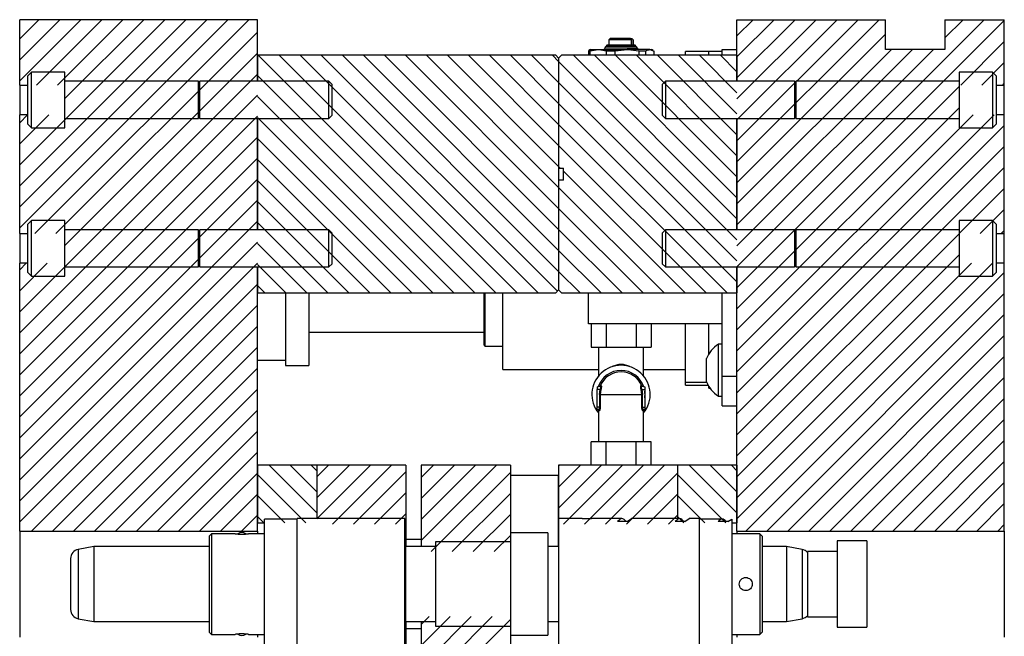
# Model space of a CAD drawing. Header units: inches. Extents: x 1880 to 2363, y -453 to -54.
# Tile 189 of 256: x 1968.11 to 1976.4, y -418.42 to -413.24. Entities that reach past the tile are written whole.
import ezdxf

# ---------------------------------------------------------------- set-up
doc = ezdxf.new("R2010")
doc.units = ezdxf.units.IN
doc.header["$LTSCALE"] = 0.5
doc.header["$MEASUREMENT"] = 0
doc.layers.add('SID-M-F', color=202, linetype='Continuous')
doc.layers.add('SID-M-S', color=105, linetype='Continuous')

msp = doc.modelspace()

# ---------------------------------------------------------------- linework, layer by layer
at = {"layer": 'SID-M-F', "linetype": 'Continuous'}
for p, q in [((1968.11348, -413.39538), (1968.27369, -413.23517)), ((1968.11348, -413.57215), (1968.45047, -413.23517)), ((1968.11348, -413.74893), (1968.62725, -413.23517)), ((1968.11348, -414.45604), (1969.33435, -413.23517)), ((1968.11348, -414.63281), (1969.51113, -413.23517)), ((1968.11348, -414.80959), (1969.68791, -413.23517)), ((1968.11348, -414.98637), (1969.86468, -413.23517)), ((1968.24169, -415.03494), (1970.04146, -413.23517)), ((1968.25425, -413.78494), (1968.80402, -413.23517)), ((1968.43103, -413.78494), (1968.9808, -413.23517)), ((1968.49348, -413.89926), (1969.15758, -413.23517)), ((1974.14848, -413.37079), (1974.2841, -413.23517)), ((1974.14848, -413.54756), (1974.46088, -413.23517)), ((1974.14848, -413.72434), (1974.63765, -413.23517)), ((1974.14848, -413.90112), (1974.81443, -413.23517)), ((1974.14848, -414.07789), (1974.99121, -413.23517)), ((1974.14848, -414.25467), (1975.16798, -413.23517)), ((1974.14848, -414.43145), (1975.34476, -413.23517)), ((1974.14848, -415.31533), (1976.22864, -413.23517)), ((1974.14848, -415.49211), (1976.39848, -413.24211)), ((1975.89848, -413.38855), (1976.05187, -413.23517)), ((1968.41846, -415.03494), (1970.11348, -413.33992)), ((1974.14848, -414.60822), (1975.39848, -413.35822)), ((1976.03242, -413.78494), (1976.39848, -413.41888)), ((1974.14848, -414.785), (1975.44831, -413.48517)), ((1974.14848, -414.96178), (1975.62509, -413.48517)), ((1974.14848, -415.13855), (1975.80187, -413.48517)), ((1968.49348, -415.1367), (1970.11348, -413.5167)), ((1972.12128, -415.53517), (1970.12128, -413.53517)), ((1972.29806, -415.53517), (1970.29806, -413.53517)), ((1972.47484, -415.53517), (1970.47484, -413.53517)), ((1972.63755, -415.5211), (1970.65161, -413.53517)), ((1972.64848, -415.35526), (1970.82839, -413.53517)), ((1972.64848, -415.17849), (1971.00517, -413.53517)), ((1972.64848, -415.00171), (1971.18194, -413.53517)), ((1972.64848, -414.82493), (1971.35872, -413.53517)), ((1972.64848, -414.64816), (1971.5355, -413.53517)), ((1972.64848, -414.47138), (1971.71227, -413.53517)), ((1972.64848, -414.2946), (1971.88905, -413.53517)), ((1972.64848, -414.11783), (1972.06583, -413.53517)), ((1972.64848, -413.94105), (1972.2426, -413.53517)), ((1972.64848, -413.76427), (1972.41938, -413.53517)), ((1972.64848, -413.5875), (1972.59616, -413.53517)), ((1974.14848, -414.91072), (1972.77293, -413.53517)), ((1974.14848, -414.73394), (1972.94971, -413.53517)), ((1974.14848, -414.55716), (1973.12649, -413.53517)), ((1974.14848, -414.38039), (1973.30326, -413.53517)), ((1974.14848, -414.20361), (1973.48004, -413.53517)), ((1974.14848, -414.02683), (1973.65682, -413.53517)), ((1974.14848, -413.85006), (1973.83359, -413.53517)), ((1974.14848, -413.67328), (1974.01037, -413.53517)), ((1974.14848, -415.0875), (1972.64848, -413.5875)), ((1976.2092, -413.78494), (1976.39848, -413.59566)), ((1968.11348, -415.69347), (1970.11348, -413.69347)), ((1971.94451, -415.53517), (1970.11348, -413.70415)), ((1974.14848, -415.26427), (1972.64848, -413.76427)), ((1974.14848, -415.66888), (1976.01848, -413.79888)), ((1976.38598, -413.78494), (1976.39848, -413.77244)), ((1968.11348, -415.87025), (1970.11348, -413.87025)), ((1971.76773, -415.53517), (1970.11348, -413.88092)), ((1974.14848, -415.44105), (1972.64848, -413.94105)), ((1974.14848, -415.84566), (1976.01848, -413.97566)), ((1968.11348, -414.10248), (1968.18058, -414.03539)), ((1968.11348, -414.27926), (1968.35735, -414.03539)), ((1968.11348, -416.04703), (1970.11348, -414.04703)), ((1971.59095, -415.53517), (1970.11348, -414.0577)), ((1974.14848, -416.02244), (1976.13553, -414.03539)), ((1974.14848, -416.19921), (1976.3123, -414.03539)), ((1974.06583, -415.53517), (1972.64848, -414.11783)), ((1974.14848, -416.37599), (1976.39848, -414.12599)), ((1968.11348, -416.2238), (1970.11348, -414.2238)), ((1971.41418, -415.53517), (1970.11348, -414.23448)), ((1973.88905, -415.53517), (1972.64848, -414.2946)), ((1974.14848, -416.55277), (1976.39848, -414.30277)), ((1968.11348, -416.40058), (1970.11348, -414.40058)), ((1971.2374, -415.53517), (1970.11348, -414.41125)), ((1972.66227, -414.48517), (1972.64848, -414.47138)), ((1974.14848, -416.72954), (1976.39848, -414.47954)), ((1968.11348, -416.57736), (1970.11348, -414.57736)), ((1973.71227, -415.53517), (1972.68848, -414.51138)), ((1971.06062, -415.53517), (1970.11348, -414.58803)), ((1973.5355, -415.53517), (1972.64848, -414.64816)), ((1976.01986, -415.03494), (1976.39848, -414.65632)), ((1968.11348, -416.75413), (1970.11348, -414.75413)), ((1970.88385, -415.53517), (1970.11348, -414.76481)), ((1973.35872, -415.53517), (1972.64848, -414.82493)), ((1976.19664, -415.03494), (1976.39848, -414.8331)), ((1968.11348, -416.93091), (1970.11348, -414.93091)), ((1970.70707, -415.53517), (1970.11348, -414.94158)), ((1973.18194, -415.53517), (1972.64848, -415.00171)), ((1974.14848, -416.90632), (1976.01848, -415.03632)), ((1976.37341, -415.03494), (1976.39848, -415.00987)), ((1968.11348, -417.10769), (1970.11348, -415.10769)), ((1970.53029, -415.53517), (1970.11348, -415.11836)), ((1973.00517, -415.53517), (1972.64848, -415.17849)), ((1974.14848, -417.0831), (1976.01848, -415.2131)), ((1968.11348, -417.28446), (1970.11348, -415.28446)), ((1968.11348, -415.33992), (1968.16801, -415.28539)), ((1968.11348, -415.5167), (1968.34479, -415.28539)), ((1970.35352, -415.53517), (1970.11348, -415.29514)), ((1974.14848, -417.25987), (1976.12296, -415.28539)), ((1974.14848, -417.43665), (1976.29974, -415.28539)), ((1972.82839, -415.53517), (1972.64848, -415.35526)), ((1974.22326, -417.53865), (1976.39848, -415.36343)), ((1968.11348, -417.46124), (1970.11348, -415.46124)), ((1970.17674, -415.53517), (1970.11348, -415.47191)), ((1974.40003, -417.53865), (1976.39848, -415.5402)), ((1968.21285, -417.53865), (1970.11348, -415.63802)), ((1974.57681, -417.53865), (1976.39848, -415.71698)), ((1968.38963, -417.53865), (1970.11348, -415.8148)), ((1974.75359, -417.53865), (1976.39848, -415.89376)), ((1968.5664, -417.53865), (1970.11348, -415.99157)), ((1974.93036, -417.53865), (1976.39848, -416.07053)), ((1968.74318, -417.53865), (1970.11348, -416.16835)), ((1975.10714, -417.53865), (1976.39848, -416.24731)), ((1968.91996, -417.53865), (1970.11348, -416.34513)), ((1975.28392, -417.53865), (1976.39848, -416.42409)), ((1969.09673, -417.53865), (1970.11348, -416.5219)), ((1975.46069, -417.53865), (1976.39848, -416.60086)), ((1969.27351, -417.53865), (1970.11348, -416.69868)), ((1975.63747, -417.53865), (1976.39848, -416.77764)), ((1969.45029, -417.53865), (1970.11348, -416.87546)), ((1975.81425, -417.53865), (1976.39848, -416.95442)), ((1969.62706, -417.53865), (1970.11348, -417.05223)), ((1970.52021, -417.46963), (1970.11348, -417.0629)), ((1970.61348, -417.38613), (1970.21253, -416.98517)), ((1970.61348, -417.20935), (1970.3893, -416.98517)), ((1970.61348, -417.03257), (1970.56608, -416.98517)), ((1970.61348, -417.08256), (1970.71088, -416.98517)), ((1970.61348, -417.25934), (1970.88765, -416.98517)), ((1970.61348, -417.43612), (1971.06443, -416.98517)), ((1970.74437, -417.482), (1971.24121, -416.98517)), ((1970.92115, -417.482), (1971.36348, -417.03967)), ((1971.49199, -417.08794), (1971.59476, -416.98517)), ((1971.49199, -417.26472), (1971.77154, -416.98517)), ((1971.49199, -417.44149), (1971.94831, -416.98517)), ((1971.49199, -417.61827), (1972.12509, -416.98517)), ((1971.57559, -417.71144), (1972.24199, -417.04505)), ((1972.64848, -416.99211), (1972.65542, -416.98517)), ((1972.64848, -417.16888), (1972.8322, -416.98517)), ((1972.64848, -417.34566), (1973.00897, -416.98517)), ((1972.68892, -417.482), (1973.18575, -416.98517)), ((1972.86569, -417.482), (1973.36253, -416.98517)), ((1973.04247, -417.482), (1973.53931, -416.98517)), ((1973.21925, -417.482), (1973.64848, -417.05277)), ((1974.05574, -417.46963), (1973.64848, -417.06237)), ((1974.14848, -417.38559), (1973.74806, -416.98517)), ((1974.14848, -417.20882), (1973.92484, -416.98517)), ((1974.14848, -417.03204), (1974.10161, -416.98517)), ((1975.99102, -417.53865), (1976.39848, -417.13119)), ((1969.80384, -417.53865), (1970.11348, -417.22901)), ((1971.09793, -417.482), (1971.36348, -417.21645)), ((1971.75237, -417.71144), (1972.24199, -417.22182)), ((1973.39602, -417.482), (1973.64848, -417.22954)), ((1970.34343, -417.46963), (1970.11348, -417.23968)), ((1973.87897, -417.46963), (1973.64848, -417.23915)), ((1976.1678, -417.53865), (1976.39848, -417.30797)), ((1971.2747, -417.482), (1971.36348, -417.39322)), ((1969.98062, -417.53865), (1970.11348, -417.40579)), ((1970.16666, -417.46963), (1970.11348, -417.41646)), ((1971.92915, -417.71144), (1972.24199, -417.3986)), ((1973.5728, -417.482), (1973.64848, -417.40632)), ((1973.70219, -417.46963), (1973.64848, -417.41592)), ((1976.34458, -417.53865), (1976.39848, -417.48475)), ((1972.10592, -417.71144), (1972.24199, -417.57538)), ((1971.49199, -418.32538), (1971.55847, -418.25889)), ((1971.49199, -418.50216), (1971.73525, -418.25889)), ((1971.49199, -418.67893), (1971.91203, -418.25889)), ((1971.64426, -418.70344), (1972.0888, -418.25889)), ((1971.77199, -418.75249), (1972.24199, -418.28249))]:
    msp.add_line(p, q, dxfattribs=at)
at = {"layer": 'SID-M-S'}
for p, q in [((1968.11348, -413.78494), (1968.11348, -413.23517)), ((1970.11348, -413.23517), (1968.11348, -413.23517)), ((1970.11348, -413.75392), (1970.11348, -413.23517)), ((1974.14848, -413.23517), (1975.39848, -413.23517)), ((1974.14848, -413.75392), (1974.14848, -413.23517)), ((1975.39848, -413.48517), (1975.39848, -413.23517)), ((1975.89848, -413.23517), (1975.89848, -413.48517)), ((1975.89848, -413.23517), (1976.39848, -413.23517)), ((1976.39848, -413.78494), (1976.39848, -413.23517)), ((1973.08293, -413.39278), (1973.07112, -413.40459)), ((1973.07112, -413.40459), (1973.07112, -413.44938)), ((1973.26243, -413.40459), (1973.07112, -413.40459)), ((1973.251, -413.39278), (1973.08293, -413.39278)), ((1973.251, -413.39278), (1973.26354, -413.39278)), ((1973.26243, -413.44898), (1973.26243, -413.40459)), ((1973.26404, -413.39278), (1973.26354, -413.39278)), ((1973.27585, -413.40459), (1973.26404, -413.39278)), ((1973.27497, -413.40459), (1973.27497, -413.44898)), ((1973.27585, -413.40459), (1973.27497, -413.40459)), ((1973.27585, -413.44938), (1973.27585, -413.40459)), ((1972.90394, -413.49574), (1972.89833, -413.49845)), ((1972.89833, -413.49845), (1972.91393, -413.49845)), ((1972.89833, -413.49845), (1972.89833, -413.53517)), ((1972.91758, -413.48708), (1972.90352, -413.4952)), ((1972.91393, -413.49845), (1972.98161, -413.48708)), ((1972.91393, -413.53517), (1972.91393, -413.49845)), ((1972.91758, -413.48708), (1972.98161, -413.48708)), ((1972.98161, -413.48708), (1973.22418, -413.48708)), ((1973.30933, -413.47446), (1973.03764, -413.47446)), ((1973.05461, -413.45053), (1973.04544, -413.45956)), ((1973.30152, -413.45956), (1973.04544, -413.45956)), ((1973.04929, -413.49845), (1973.12393, -413.49845)), ((1973.04929, -413.49845), (1973.04929, -413.53517)), ((1973.29236, -413.45053), (1973.05461, -413.45053)), ((1973.28957, -413.44938), (1973.05739, -413.44938)), ((1973.12393, -413.49845), (1973.22418, -413.48708)), ((1973.12393, -413.53517), (1973.12393, -413.49845)), ((1973.41606, -413.48708), (1973.22418, -413.48708)), ((1973.27497, -413.44898), (1973.26243, -413.44898)), ((1973.30152, -413.45956), (1973.29236, -413.45053)), ((1973.32444, -413.49845), (1973.32444, -413.53517)), ((1973.32444, -413.49845), (1973.38348, -413.49845)), ((1973.38348, -413.53517), (1973.38348, -413.49845)), ((1973.41606, -413.48708), (1973.44306, -413.4965)), ((1973.41606, -413.48708), (1973.42939, -413.48708)), ((1973.44345, -413.4952), (1973.42939, -413.48708)), ((1973.44864, -413.49845), (1973.44864, -413.53517)), ((1973.91226, -413.50238), (1973.71541, -413.50238)), ((1973.71541, -413.53517), (1973.71541, -413.50238)), ((1973.91226, -413.53517), (1973.91226, -413.50238)), ((1974.02348, -413.50288), (1973.91226, -413.50288)), ((1974.02348, -413.53517), (1974.02348, -413.48517)), ((1974.02348, -413.48517), (1974.14848, -413.48517)), ((1975.89848, -413.48517), (1975.39848, -413.48517)), ((1970.11348, -413.53517), (1970.11348, -413.75392)), ((1972.62348, -413.53517), (1970.11348, -413.53517)), ((1972.62348, -413.53517), (1972.64848, -413.56017)), ((1972.64848, -413.56017), (1972.67348, -413.53517)), ((1972.64848, -413.56017), (1972.64848, -414.48517)), ((1972.64848, -413.56017), (1972.64848, -415.51017)), ((1974.14848, -413.53517), (1972.67348, -413.53517)), ((1974.14848, -413.53517), (1974.14848, -413.75392)), ((1968.21223, -413.67579), (1968.18098, -413.70704)), ((1968.18098, -414.11329), (1968.18098, -413.70704)), ((1968.49348, -413.67579), (1968.21223, -413.67579)), ((1968.21223, -414.14454), (1968.21223, -413.67579)), ((1968.49348, -414.14454), (1968.49348, -413.67579)), ((1976.29973, -413.67579), (1976.01848, -413.67579)), ((1976.01848, -413.67579), (1976.01848, -414.14454)), ((1976.33098, -413.70704), (1976.29973, -413.67579)), ((1976.29973, -413.67579), (1976.29973, -414.14454)), ((1976.33098, -413.70704), (1976.33098, -414.11329)), ((1968.11348, -413.78494), (1968.18098, -413.78494)), ((1968.11348, -413.78494), (1968.11348, -414.03539)), ((1969.61888, -413.75392), (1968.49348, -413.75392)), ((1969.61888, -414.06642), (1969.61888, -413.75392)), ((1969.62898, -413.75392), (1969.6204, -413.77747)), ((1969.6204, -414.04286), (1969.6204, -413.77747)), ((1970.71573, -413.75392), (1969.62898, -413.75392)), ((1969.62898, -414.06642), (1969.62898, -413.75392)), ((1970.74348, -413.78167), (1970.71573, -413.75392)), ((1970.71573, -414.06642), (1970.71573, -413.75392)), ((1970.74348, -414.03867), (1970.74348, -413.78167)), ((1973.54623, -413.75392), (1973.51848, -413.78167)), ((1973.51848, -413.78167), (1973.51848, -414.03867)), ((1974.63299, -413.75392), (1973.54623, -413.75392)), ((1973.54623, -413.75392), (1973.54623, -414.06642)), ((1974.64156, -413.77747), (1974.63299, -413.75392)), ((1974.63299, -413.75392), (1974.63299, -414.06642)), ((1974.64156, -413.77747), (1974.64156, -414.04286)), ((1976.01848, -413.75392), (1974.64309, -413.75392)), ((1974.64309, -413.75392), (1974.64309, -414.06642)), ((1976.33098, -413.78494), (1976.39848, -413.78494)), ((1976.39848, -414.03539), (1976.39848, -413.78494)), ((1968.11348, -415.03494), (1968.11348, -414.03539)), ((1968.18098, -414.03539), (1968.11348, -414.03539)), ((1968.49348, -414.06642), (1969.61888, -414.06642)), ((1969.6204, -414.04286), (1969.62898, -414.06642)), ((1969.62898, -414.06642), (1970.71573, -414.06642)), ((1970.11348, -414.06642), (1970.11348, -415.00392)), ((1970.11348, -415.00392), (1970.11348, -414.06642)), ((1970.71573, -414.06642), (1970.74348, -414.03867)), ((1973.51848, -414.03867), (1973.54623, -414.06642)), ((1973.54623, -414.06642), (1974.63299, -414.06642)), ((1974.14848, -414.06642), (1974.14848, -415.00392)), ((1974.14848, -415.00392), (1974.14848, -414.06642)), ((1974.63299, -414.06642), (1974.64156, -414.04286)), ((1974.64309, -414.06642), (1976.01848, -414.06642)), ((1976.39848, -414.03539), (1976.33098, -414.03539)), ((1976.39848, -415.03494), (1976.39848, -414.03539)), ((1968.18098, -414.11329), (1968.21223, -414.14454)), ((1968.21223, -414.14454), (1968.49348, -414.14454)), ((1976.01848, -414.14454), (1976.29973, -414.14454)), ((1976.29973, -414.14454), (1976.33098, -414.11329)), ((1972.64848, -414.48517), (1972.68848, -414.48517)), ((1972.68848, -414.58517), (1972.68848, -414.48517)), ((1972.64848, -414.58517), (1972.64848, -415.51017)), ((1972.68848, -414.58517), (1972.64848, -414.58517)), ((1968.21223, -414.92579), (1968.18098, -414.95704)), ((1968.18098, -415.36329), (1968.18098, -414.95704)), ((1968.49348, -414.92579), (1968.21223, -414.92579)), ((1968.21223, -415.39454), (1968.21223, -414.92579)), ((1968.49348, -415.39454), (1968.49348, -414.92579)), ((1976.29973, -414.92579), (1976.01848, -414.92579)), ((1976.01848, -414.92579), (1976.01848, -415.39454)), ((1976.33098, -414.95704), (1976.29973, -414.92579)), ((1976.29973, -414.92579), (1976.29973, -415.39454)), ((1976.33098, -414.95704), (1976.33098, -415.36329)), ((1968.11348, -415.03494), (1968.18098, -415.03494)), ((1968.11348, -415.03494), (1968.11348, -415.28539)), ((1969.61888, -415.00392), (1968.49348, -415.00392)), ((1969.61888, -415.31642), (1969.61888, -415.00392)), ((1969.62898, -415.00392), (1969.6204, -415.02747)), ((1969.6204, -415.29286), (1969.6204, -415.02747)), ((1970.71573, -415.00392), (1969.62898, -415.00392)), ((1969.62898, -415.31642), (1969.62898, -415.00392)), ((1970.74348, -415.03167), (1970.71573, -415.00392)), ((1970.71573, -415.31642), (1970.71573, -415.00392)), ((1970.74348, -415.28867), (1970.74348, -415.03167)), ((1973.54623, -415.00392), (1973.51848, -415.03167)), ((1973.51848, -415.03167), (1973.51848, -415.28867)), ((1974.63299, -415.00392), (1973.54623, -415.00392)), ((1973.54623, -415.00392), (1973.54623, -415.31642)), ((1974.64156, -415.02747), (1974.63299, -415.00392)), ((1974.63299, -415.00392), (1974.63299, -415.31642)), ((1974.64156, -415.02747), (1974.64156, -415.29286)), ((1976.01848, -415.00392), (1974.64309, -415.00392)), ((1974.64309, -415.00392), (1974.64309, -415.31642)), ((1976.33098, -415.03494), (1976.39848, -415.03494)), ((1976.39848, -415.28539), (1976.39848, -415.03494)), ((1968.18098, -415.28539), (1968.11348, -415.28539)), ((1968.11348, -417.53865), (1968.11348, -415.28539)), ((1968.49348, -415.31642), (1969.61888, -415.31642)), ((1969.6204, -415.29286), (1969.62898, -415.31642)), ((1969.62898, -415.31642), (1970.71573, -415.31642)), ((1970.11348, -415.31642), (1970.11348, -415.53517)), ((1970.11348, -417.53865), (1970.11348, -415.31642)), ((1970.71573, -415.31642), (1970.74348, -415.28867)), ((1973.51848, -415.28867), (1973.54623, -415.31642)), ((1973.54623, -415.31642), (1974.63299, -415.31642)), ((1974.14848, -415.31642), (1974.14848, -415.53517)), ((1974.14848, -417.53865), (1974.14848, -415.31642)), ((1974.63299, -415.31642), (1974.64156, -415.29286)), ((1974.64309, -415.31642), (1976.01848, -415.31642)), ((1976.39848, -415.28539), (1976.33098, -415.28539)), ((1976.39848, -417.53865), (1976.39848, -415.28539)), ((1968.18098, -415.36329), (1968.21223, -415.39454)), ((1968.21223, -415.39454), (1968.49348, -415.39454)), ((1976.01848, -415.39454), (1976.29973, -415.39454)), ((1976.29973, -415.39454), (1976.33098, -415.36329)), ((1970.11348, -415.53517), (1972.62348, -415.53517)), ((1970.3497, -415.53517), (1970.3497, -415.87157)), ((1970.54655, -415.53517), (1970.54655, -416.14439)), ((1972.0225, -415.97533), (1972.0225, -415.53517)), ((1972.03037, -415.9832), (1972.03037, -415.53517)), ((1972.17998, -416.18005), (1972.17998, -415.53517)), ((1972.64848, -415.51017), (1972.62348, -415.53517)), ((1972.67348, -415.53517), (1972.64848, -415.51017)), ((1972.67348, -415.53517), (1974.14848, -415.53517)), ((1972.89848, -415.79417), (1972.89848, -415.53517)), ((1974.02348, -416.23517), (1974.02348, -415.53517)), ((1974.02348, -415.79417), (1972.89848, -415.79417)), ((1972.92089, -415.79417), (1972.92089, -415.99217)), ((1973.04719, -415.79417), (1973.04719, -415.99217)), ((1973.29978, -415.79417), (1973.29978, -415.99217)), ((1973.42607, -415.79417), (1973.42607, -415.99217)), ((1973.71541, -416.28651), (1973.71541, -415.79417)), ((1973.91226, -416.04799), (1973.91226, -415.79417)), ((1970.3497, -415.87157), (1970.3497, -416.14439)), ((1970.54655, -415.86509), (1972.0225, -415.86509)), ((1972.03037, -415.9832), (1972.17998, -415.9832)), ((1974.02348, -415.96667), (1973.99248, -415.96667)), ((1973.99248, -416.40367), (1973.99248, -415.96667)), ((1972.92089, -415.99217), (1973.04719, -415.99217)), ((1972.98348, -415.99217), (1972.98348, -416.2342)), ((1973.04719, -415.99217), (1973.29978, -415.99217)), ((1973.29978, -415.99217), (1973.42607, -415.99217)), ((1973.36348, -416.2342), (1973.36348, -415.99217)), ((1970.11348, -416.10131), (1970.3497, -416.10131)), ((1970.3497, -416.14439), (1970.54655, -416.14439)), ((1973.17348, -416.13667), (1973.17348, -416.14682)), ((1973.89148, -416.28267), (1973.89148, -416.08767)), ((1972.17998, -416.18005), (1972.98348, -416.18005)), ((1973.36348, -416.18005), (1973.71541, -416.18005)), ((1974.02348, -416.23517), (1974.14848, -416.23517)), ((1974.02348, -416.48517), (1974.02348, -416.23517)), ((1972.97348, -416.32633), (1972.99774, -416.31984)), ((1972.99188, -416.32141), (1972.99774, -416.31984)), ((1972.9985, -416.31564), (1973.00407, -416.31415)), ((1973.3429, -416.31415), (1973.34847, -416.31564)), ((1973.34923, -416.31984), (1973.37348, -416.32633)), ((1973.35509, -416.32141), (1973.34923, -416.31984)), ((1973.71541, -416.28651), (1973.89314, -416.28651)), ((1973.71541, -416.31041), (1973.71541, -416.28651)), ((1973.71541, -416.31041), (1973.90512, -416.31041)), ((1972.97143, -416.38967), (1972.97348, -416.3609)), ((1972.97348, -416.41843), (1972.97143, -416.38967)), ((1972.97348, -416.32633), (1972.97348, -416.34633)), ((1972.99774, -416.34633), (1972.97348, -416.34633)), ((1972.97348, -416.49633), (1972.97348, -416.34633)), ((1972.99188, -416.38967), (1972.99774, -416.34633)), ((1972.99188, -416.38967), (1972.9985, -416.38967)), ((1972.99188, -416.38967), (1972.99188, -416.49633)), ((1973.00407, -416.3485), (1972.9985, -416.38967)), ((1972.9985, -416.38967), (1973.34847, -416.38967)), ((1972.9985, -416.38967), (1972.9985, -416.49633)), ((1973.34847, -416.38967), (1973.3429, -416.3485)), ((1973.34847, -416.49633), (1973.34847, -416.38967)), ((1973.34847, -416.38967), (1973.35509, -416.38967)), ((1973.34923, -416.34633), (1973.35509, -416.38967)), ((1973.34923, -416.34633), (1973.37348, -416.34633)), ((1973.35509, -416.49633), (1973.35509, -416.38967)), ((1973.37348, -416.32633), (1973.37348, -416.34633)), ((1973.37348, -416.34633), (1973.37348, -416.49633)), ((1973.91226, -416.33753), (1973.91226, -416.32235)), ((1973.91226, -416.33753), (1973.92264, -416.33753)), ((1973.99248, -416.40367), (1974.02348, -416.40367)), ((1974.02348, -416.48517), (1974.14848, -416.48517)), ((1972.99188, -416.49633), (1972.97348, -416.49633)), ((1972.97348, -416.51633), (1972.97348, -416.49633)), ((1972.98082, -416.5183), (1972.97348, -416.51633)), ((1972.98348, -416.5268), (1972.98348, -416.78717)), ((1973.35509, -416.49633), (1973.37348, -416.49633)), ((1973.36348, -416.78717), (1973.36348, -416.5268)), ((1973.36614, -416.5183), (1973.37348, -416.51633)), ((1973.37129, -416.51693), (1973.36827, -416.51815)), ((1973.37348, -416.49633), (1973.37348, -416.51633)), ((1972.92089, -416.98517), (1972.92089, -416.78717)), ((1973.04719, -416.78717), (1972.92089, -416.78717)), ((1973.04719, -416.98517), (1973.04719, -416.78717)), ((1973.29978, -416.78717), (1973.04719, -416.78717)), ((1973.29978, -416.98517), (1973.29978, -416.78717)), ((1973.42607, -416.78717), (1973.29978, -416.78717)), ((1973.42607, -416.98517), (1973.42607, -416.78717)), ((1970.11348, -416.98517), (1970.11348, -417.46963)), ((1970.61348, -416.98517), (1970.11348, -416.98517)), ((1970.61348, -416.98517), (1970.61348, -417.43399)), ((1971.36348, -416.98517), (1970.61348, -416.98517)), ((1970.61348, -416.98517), (1970.61348, -417.43399)), ((1971.36348, -416.98517), (1971.36348, -417.482)), ((1971.49199, -416.98517), (1971.49199, -417.67021)), ((1972.24199, -416.98517), (1971.49199, -416.98517)), ((1972.24199, -416.98517), (1972.24199, -417.55407)), ((1972.64848, -416.98517), (1972.64848, -417.43399)), ((1973.64848, -416.98517), (1972.64848, -416.98517)), ((1973.64848, -416.98517), (1973.64848, -417.43399)), ((1973.64848, -416.98517), (1973.64848, -417.43399)), ((1974.14848, -416.98517), (1973.64848, -416.98517)), ((1974.14848, -416.98517), (1974.14848, -417.46963)), ((1972.64549, -417.07267), (1972.24199, -417.07267)), ((1972.64549, -417.07267), (1972.64549, -417.38517)), ((1972.64848, -417.22267), (1972.64549, -417.21967)), ((1972.64549, -417.38517), (1972.64549, -417.67021)), ((1970.11348, -417.46963), (1970.17238, -417.46963)), ((1970.44797, -417.43792), (1970.17238, -417.43792)), ((1970.17238, -418.53241), (1970.17238, -417.43792)), ((1971.35348, -417.43399), (1970.44797, -417.43399)), ((1970.44797, -418.53635), (1970.44797, -417.43399)), ((1971.35348, -418.53635), (1971.35348, -417.43399)), ((1972.84529, -417.43399), (1972.64848, -417.43399)), ((1972.64848, -417.43399), (1972.64848, -418.53635)), ((1972.84533, -417.43399), (1972.92608, -417.43399)), ((1973.18079, -417.43399), (1972.92612, -417.43399)), ((1973.22527, -417.45761), (1973.14452, -417.45761)), ((1973.22527, -417.45761), (1973.26153, -417.43399)), ((1973.66635, -417.43399), (1973.26153, -417.43399)), ((1973.71083, -417.45761), (1973.63008, -417.45761)), ((1973.71083, -417.45761), (1973.7471, -417.43399)), ((1973.82959, -417.43399), (1973.7471, -417.43399)), ((1973.82959, -417.43399), (1973.82959, -418.53635)), ((1974.02443, -417.43792), (1973.82959, -417.43792)), ((1974.07213, -417.45761), (1973.99138, -417.45761)), ((1974.07213, -417.45761), (1974.10518, -417.43792)), ((1974.10518, -417.43792), (1974.10518, -418.53241)), ((1974.10518, -417.46963), (1974.14848, -417.46963)), ((1968.11348, -417.53865), (1970.11348, -417.53865)), ((1968.11348, -417.53865), (1968.11348, -418.43168)), ((1969.72663, -417.56194), (1969.70695, -417.58162)), ((1969.92742, -417.56194), (1969.72663, -417.56194)), ((1969.72663, -417.56194), (1969.72663, -417.98517)), ((1970.17238, -417.56194), (1970.03765, -417.56194)), ((1970.11348, -417.53865), (1970.11348, -417.56194)), ((1971.35348, -417.482), (1971.36348, -417.482)), ((1971.36348, -417.482), (1971.36348, -417.67021)), ((1972.55695, -417.55407), (1972.24199, -417.55407)), ((1972.24199, -417.55407), (1972.24199, -417.98517)), ((1972.55695, -417.55407), (1972.55695, -417.98517)), ((1972.64549, -417.55066), (1972.64848, -417.54767)), ((1974.34081, -417.56194), (1974.10518, -417.56194)), ((1974.14848, -417.53865), (1976.39848, -417.53865)), ((1974.14848, -417.53865), (1974.14848, -417.56194)), ((1974.36049, -417.58162), (1974.34081, -417.56194)), ((1974.34081, -417.56194), (1974.34081, -417.98517)), ((1976.39848, -417.53865), (1976.39848, -418.43168)), ((1969.70695, -417.58162), (1969.70695, -417.98517)), ((1971.36049, -417.58162), (1971.35348, -417.57462)), ((1971.36049, -417.58162), (1971.36049, -417.98517)), ((1971.49199, -417.61017), (1971.36348, -417.61017)), ((1972.24199, -417.63084), (1971.61207, -417.63084)), ((1971.61207, -417.63084), (1971.61207, -417.98517)), ((1974.36049, -417.58162), (1974.36049, -417.98517)), ((1975.24199, -417.62267), (1974.99199, -417.62267)), ((1974.99199, -417.62267), (1974.99199, -417.98517)), ((1975.24199, -417.62267), (1975.24199, -417.98517)), ((1968.73805, -417.67021), (1968.60627, -417.69344)), ((1968.60627, -417.69344), (1968.60627, -417.98517)), ((1969.70695, -417.67021), (1968.73805, -417.67021)), ((1968.73805, -417.67021), (1968.73805, -417.98517)), ((1971.61207, -417.67021), (1971.36049, -417.67021)), ((1972.64848, -417.67021), (1972.55695, -417.67021)), ((1974.56482, -417.67021), (1974.36049, -417.67021)), ((1974.69661, -417.69344), (1974.56482, -417.67021)), ((1974.56482, -417.67021), (1974.56482, -417.98517)), ((1974.69661, -417.69344), (1974.69661, -417.98517)), ((1974.99199, -417.71017), (1974.74199, -417.71017)), ((1974.74199, -417.71017), (1974.74199, -417.98517)), ((1968.5412, -417.77099), (1968.5412, -417.98517)), ((1968.5412, -417.98517), (1968.5412, -418.19935)), ((1968.60627, -417.98517), (1968.60627, -418.27689)), ((1968.73805, -417.98517), (1968.73805, -418.30013)), ((1969.70695, -417.98517), (1969.70695, -418.38871)), ((1969.72663, -417.98517), (1969.72663, -418.4084)), ((1971.36049, -417.98517), (1971.36049, -418.38871)), ((1971.61207, -417.98517), (1971.61207, -418.3395)), ((1972.24199, -417.98517), (1972.24199, -418.41627)), ((1972.55695, -417.98517), (1972.55695, -418.41627)), ((1974.34081, -417.98517), (1974.34081, -418.4084)), ((1974.36049, -417.98517), (1974.36049, -418.38871)), ((1974.56482, -417.98517), (1974.56482, -418.30013)), ((1974.69661, -417.98517), (1974.69661, -418.27689)), ((1974.74199, -417.98517), (1974.74199, -418.26017)), ((1974.99199, -417.98517), (1974.99199, -418.34767)), ((1975.24199, -417.98517), (1975.24199, -418.34767)), ((1968.60627, -418.27689), (1968.73805, -418.30013)), ((1968.73805, -418.30013), (1969.70695, -418.30013)), ((1971.36049, -418.30013), (1971.61207, -418.30013)), ((1971.36348, -418.30013), (1971.36348, -418.48833)), ((1971.49199, -418.30013), (1971.49199, -418.70344)), ((1972.55695, -418.30013), (1972.64848, -418.30013)), ((1974.36049, -418.30013), (1974.56482, -418.30013)), ((1974.56482, -418.30013), (1974.69661, -418.27689)), ((1974.74199, -418.26017), (1974.99199, -418.26017)), ((1969.70695, -418.38871), (1969.72663, -418.4084)), ((1971.35348, -418.39572), (1971.36049, -418.38871)), ((1971.36348, -418.36017), (1971.49199, -418.36017)), ((1971.61207, -418.3395), (1972.24199, -418.3395)), ((1974.34081, -418.4084), (1974.36049, -418.38871)), ((1974.99199, -418.34767), (1975.24199, -418.34767)), ((1969.72663, -418.4084), (1969.92743, -418.4084)), ((1970.03765, -418.4084), (1970.17238, -418.4084)), ((1970.11348, -418.4084), (1970.11348, -418.43168)), ((1972.24199, -418.41627), (1972.55695, -418.41627)), ((1972.24199, -418.41627), (1972.24199, -418.76517)), ((1974.10518, -418.4084), (1974.34081, -418.4084)), ((1974.14848, -418.4084), (1974.14848, -418.43168))]:
    msp.add_line(p, q, dxfattribs=at)
for centre, radius, start, end in [((1973.02213, -413.47173), 0.01575, 282.838579, 350.000027), ((1973.06479, -413.47919), 0.02756, 134.589953, 170.119986), ((1973.05739, -413.45331), 0.00394, 90, 134.999216), ((1973.28957, -413.45331), 0.00394, 45.000784, 90), ((1973.28218, -413.47919), 0.02756, 9.880014, 45.410047), ((1973.32484, -413.47173), 0.01575, 189.999973, 257.161421), ((1969.61967, -413.7772), 0.000787, 180, 340), ((1974.6423, -413.7772), 0.000787, 200, 0), ((1969.61967, -414.04313), 0.000787, 20, 180), ((1974.6423, -414.04313), 0.000787, 0, 160), ((1969.61967, -415.0272), 0.000787, 180, 340), ((1974.6423, -415.0272), 0.000787, 200, 0), ((1969.61967, -415.29313), 0.000787, 20, 180), ((1974.6423, -415.29313), 0.000787, 0, 160), ((1972.03037, -415.97533), 0.00787, 180, 270), ((1974.14024, -416.19265), 0.27, 123.177536, 157.118233), ((1973.17348, -416.38967), 0.2455, 320.708191, 219.291809), ((1973.17348, -416.38967), 0.20206, 18.982854, 161.017146), ((1973.17348, -416.38967), 0.19, 22.929802, 157.070198), ((1972.98929, -416.31175), 0.01, 285, 337.070198), ((1973.35768, -416.31175), 0.01, 202.929802, 255), ((1974.14024, -416.17768), 0.27, 202.881767, 236.822464), ((1973.17348, -416.38967), 0.20206, 351.816051, 8.183949), ((1969.98254, -417.61115), 0.05906, 53.884193, 125.856293), ((1968.61994, -417.77099), 0.07874, 100, 180), ((1974.68293, -417.77099), 0.07874, 41.409622, 80), ((1968.61994, -418.19935), 0.07874, 180, 260), ((1974.68293, -418.19935), 0.07874, 280, 318.590378), ((1969.98254, -418.35918), 0.05906, 234.305413, 305.643858)]:
    msp.add_arc(centre, radius, start, end, dxfattribs=at)
for points, knots in [([(1973.26243, -413.40459), (1973.25975, -413.40181), (1973.25594, -413.39787), (1973.25212, -413.39393), (1973.251, -413.39278)], [0, 0, 0, 0, 0.7055643, 1, 1, 1, 1]), ([(1972.98161, -413.48708), (1972.98393, -413.4871), (1973.00664, -413.48732), (1973.02911, -413.49318), (1973.04929, -413.49845)], [0, 0, 0, 0, 0.1020887, 1, 1, 1, 1]), ([(1973.22418, -413.48708), (1973.22762, -413.4871), (1973.26127, -413.48732), (1973.29456, -413.49318), (1973.32444, -413.49845)], [0, 0, 0, 0, 0.1020887, 1, 1, 1, 1]), ([(1973.38348, -413.49845), (1973.39005, -413.49458), (1973.40083, -413.48823), (1973.41178, -413.48741), (1973.41606, -413.48708)], [0, 0, 0, 0, 0.6094935, 1, 1, 1, 1]), ([(1973.17348, -416.13667), (1973.16068, -416.13759), (1973.13401, -416.13951), (1973.11136, -416.151), (1973.09959, -416.15697)], [0, 0, 0, 0, 0.4802656, 1, 1, 1, 1]), ([(1973.24741, -416.15698), (1973.23604, -416.15119), (1973.21343, -416.13968), (1973.18675, -416.13767), (1973.17348, -416.13667)], [0, 0, 0, 0, 0.5029782, 1, 1, 1, 1]), ([(1973.00407, -416.31415), (1973.00375, -416.31482), (1973.00311, -416.31616), (1973.0016, -416.31782), (1972.9998, -416.31913), (1972.99842, -416.3196), (1972.99774, -416.31984)], [0, 0, 0, 0, 0.2467449, 0.4999991, 0.7532537, 1, 1, 1, 1]), ([(1972.99774, -416.31984), (1972.99838, -416.31977), (1972.99961, -416.31964), (1973.00099, -416.32091), (1973.00186, -416.32322), (1973.00217, -416.32663), (1973.00186, -416.33092), (1973.00099, -416.33577), (1972.99961, -416.34104), (1972.99838, -416.34451), (1972.99774, -416.34633)], [0, 0, 0, 0, 0.1315626, 0.2512161, 0.377661, 0.5000512, 0.6223838, 0.7488539, 0.8685771, 1, 1, 1, 1]), ([(1973.00407, -416.31415), (1973.00469, -416.31412), (1973.00591, -416.31406), (1973.00722, -416.31591), (1973.00802, -416.31907), (1973.00827, -416.32348), (1973.00798, -416.32886), (1973.00716, -416.33496), (1973.00586, -416.34164), (1973.00467, -416.34619), (1973.00407, -416.3485)], [0, 0, 0, 0, 0.1314575, 0.2583214, 0.3826687, 0.5065667, 0.6271707, 0.7483349, 0.8719717, 1, 1, 1, 1]), ([(1973.3429, -416.3485), (1973.3423, -416.34619), (1973.34111, -416.34165), (1973.33981, -416.33498), (1973.33899, -416.32888), (1973.3387, -416.32351), (1973.33894, -416.31909), (1973.33975, -416.31592), (1973.34106, -416.31407), (1973.34228, -416.31412), (1973.3429, -416.31415)], [0, 0, 0, 0, 0.1278516, 0.2513319, 0.3723531, 0.4928195, 0.6168557, 0.741346, 0.8683659, 1, 1, 1, 1]), ([(1973.3429, -416.31415), (1973.34319, -416.31476), (1973.34379, -416.31604), (1973.34522, -416.31769), (1973.34704, -416.31907), (1973.34849, -416.31958), (1973.34923, -416.31984)], [0, 0, 0, 0, 0.22724043, 0.47292215, 0.7326437, 1, 1, 1, 1]), ([(1973.34923, -416.34633), (1973.34859, -416.34451), (1973.34735, -416.34104), (1973.34598, -416.33577), (1973.34511, -416.33092), (1973.3448, -416.32663), (1973.34511, -416.32322), (1973.34597, -416.32091), (1973.34735, -416.31964), (1973.34859, -416.31977), (1973.34923, -416.31984)], [0, 0, 0, 0, 0.1314487, 0.2511467, 0.3776591, 0.4999489, 0.6223823, 0.7487841, 0.8684635, 1, 1, 1, 1]), ([(1972.99774, -416.34633), (1972.99842, -416.34654), (1972.9998, -416.34696), (1973.0016, -416.34755), (1973.00311, -416.34809), (1973.00375, -416.34836), (1973.00407, -416.3485)], [0, 0, 0, 0, 0.24674522, 0.49999994, 0.75325469, 1, 1, 1, 1]), ([(1973.3429, -416.3485), (1973.34322, -416.34836), (1973.34386, -416.34809), (1973.34537, -416.34755), (1973.34717, -416.34696), (1973.34855, -416.34654), (1973.34923, -416.34633)], [0, 0, 0, 0, 0.2467453, 0.5000001, 0.7532548, 1, 1, 1, 1]), ([(1972.99188, -416.49633), (1972.99182, -416.4979), (1972.99169, -416.50112), (1972.99081, -416.50552), (1972.98947, -416.50958), (1972.98731, -416.51407), (1972.98407, -416.51803), (1972.9819, -416.51821), (1972.98082, -416.5183)], [0, 0, 0, 0, 0.1201399, 0.2468608, 0.3613044, 0.4978623, 0.7500165, 1, 1, 1, 1]), ([(1972.988, -416.52796), (1972.98791, -416.5269), (1972.98774, -416.52472), (1972.98618, -416.52177), (1972.98382, -416.51942), (1972.98181, -416.51867), (1972.98082, -416.5183)], [0, 0, 0, 0, 0.2420092, 0.4984772, 0.7557703, 1, 1, 1, 1]), ([(1972.98129, -416.52044), (1972.98194, -416.52142), (1972.9832, -416.52332), (1972.98339, -416.52559), (1972.98348, -416.52669)], [0, 0, 0, 0, 0.5145144, 1, 1, 1, 1]), ([(1972.988, -416.52796), (1972.98544, -416.52724), (1972.98257, -416.52643), (1972.98373, -416.52676), (1972.98386, -416.5268)], [0, 0, 0, 0, 0.8948339, 1, 1, 1, 1]), ([(1972.9985, -416.49633), (1972.99845, -416.49843), (1972.99834, -416.50262), (1972.99755, -416.5087), (1972.99636, -416.51436), (1972.99479, -416.51934), (1972.99303, -416.52342), (1972.99121, -416.52627), (1972.98948, -416.52798), (1972.98849, -416.52797), (1972.988, -416.52796)], [0, 0, 0, 0, 0.1203331, 0.2400516, 0.3651555, 0.4919134, 0.6208484, 0.7498201, 0.8754155, 1, 1, 1, 1]), ([(1973.35897, -416.52796), (1973.35848, -416.52797), (1973.35749, -416.52798), (1973.35576, -416.52627), (1973.35394, -416.52342), (1973.35218, -416.51935), (1973.35061, -416.51437), (1973.34942, -416.50871), (1973.34862, -416.50262), (1973.34852, -416.49843), (1973.34847, -416.49633)], [0, 0, 0, 0, 0.1245407, 0.2501793, 0.3790626, 0.508087, 0.6347584, 0.7599494, 0.8796264, 1, 1, 1, 1]), ([(1973.36614, -416.5183), (1973.36506, -416.51821), (1973.3629, -416.51803), (1973.35966, -416.51406), (1973.35749, -416.50958), (1973.35616, -416.50552), (1973.35527, -416.50112), (1973.35515, -416.4979), (1973.35509, -416.49633)], [0, 0, 0, 0, 0.2499832, 0.5021377, 0.6387418, 0.7531398, 0.879895, 1, 1, 1, 1]), ([(1973.35897, -416.52796), (1973.35905, -416.5269), (1973.35923, -416.52471), (1973.3608, -416.52175), (1973.36315, -416.51942), (1973.36517, -416.51867), (1973.36614, -416.5183)], [0, 0, 0, 0, 0.2431196, 0.5000043, 0.7568865, 1, 1, 1, 1]), ([(1973.36311, -416.5268), (1973.36323, -416.52676), (1973.3644, -416.52643), (1973.36154, -416.52724), (1973.35897, -416.52796)], [0, 0, 0, 0, 0.1050915, 1, 1, 1, 1]), ([(1973.36348, -416.52669), (1973.36354, -416.52588), (1973.36366, -416.52421), (1973.36463, -416.52183), (1973.36615, -416.51968), (1973.36757, -416.51866), (1973.36827, -416.51815)], [0, 0, 0, 0, 0.2379132, 0.4890889, 0.7459905, 1, 1, 1, 1]), ([(1969.92742, -417.56194), (1969.92825, -417.56205), (1969.92991, -417.56228), (1969.94264, -417.56375), (1969.96082, -417.56515), (1969.98253, -417.56574), (1970.00412, -417.56516), (1970.02267, -417.56372), (1970.03411, -417.56241), (1970.03905, -417.56176), (1970.03765, -417.56194), (1970.03765, -417.56194)], [0, 0, 0, 0, 0.1248697, 0.2498658, 0.3748436, 0.4998001, 0.6247745, 0.7497699, 0.8747458, 0.9997035, 1, 1, 1, 1]), ([(1974.16758, -417.98517), (1974.16841, -417.99239), (1974.17007, -418.00683), (1974.18281, -418.02515), (1974.20099, -418.0374), (1974.22269, -418.04172), (1974.24434, -418.03741), (1974.26267, -418.02517), (1974.27492, -418.00686), (1974.27925, -417.9852), (1974.27495, -417.96354), (1974.26271, -417.94521), (1974.2444, -417.93295), (1974.22275, -417.92861), (1974.20105, -417.93291), (1974.18286, -417.94514), (1974.17008, -417.96346), (1974.16841, -417.97792), (1974.16758, -417.98517)], [0, 0, 0, 0, 0.062486, 0.1249819, 0.1874706, 0.2499488, 0.3124372, 0.3749358, 0.4374251, 0.4999039, 0.5623916, 0.6248896, 0.6873781, 0.7498573, 0.8123459, 0.8748441, 0.9373155, 1, 1, 1, 1]), ([(1970.03765, -418.4084), (1970.03683, -418.40828), (1970.03517, -418.40806), (1970.02244, -418.40659), (1970.00426, -418.40519), (1969.98255, -418.4046), (1969.96096, -418.40518), (1969.94241, -418.40662), (1969.93097, -418.40792), (1969.92603, -418.40857), (1969.92743, -418.4084), (1969.92743, -418.4084)], [0, 0, 0, 0, 0.1248697, 0.2498658, 0.3748436, 0.4998001, 0.6247745, 0.7497699, 0.8747458, 0.9997035, 1, 1, 1, 1])]:
    msp.add_open_spline(points, degree=3, knots=knots, dxfattribs=at)
for points in [[(1972.9985, -416.49633), (1972.99816, -416.49633), (1972.99747, -416.49633), (1972.9959, -416.49633), (1972.99403, -416.49633), (1972.99259, -416.49633), (1972.99188, -416.49633)], [(1973.34847, -416.49633), (1973.34881, -416.49633), (1973.34949, -416.49633), (1973.35107, -416.49633), (1973.35294, -416.49633), (1973.35437, -416.49633), (1973.35509, -416.49633)], [(1973.21705, -417.45761), (1973.20496, -417.4458), (1973.18079, -417.42218), (1973.15661, -417.4458), (1973.14452, -417.45761)], [(1973.70262, -417.45761), (1973.69053, -417.4458), (1973.66635, -417.42218), (1973.64217, -417.4458), (1973.63008, -417.45761)], [(1974.05748, -417.45761), (1974.04646, -417.44777), (1974.02443, -417.42808), (1974.0024, -417.44777), (1973.99138, -417.45761)]]:
    msp.add_open_spline(points, degree=3, dxfattribs=at)

doc.saveas('drawing.dxf')
